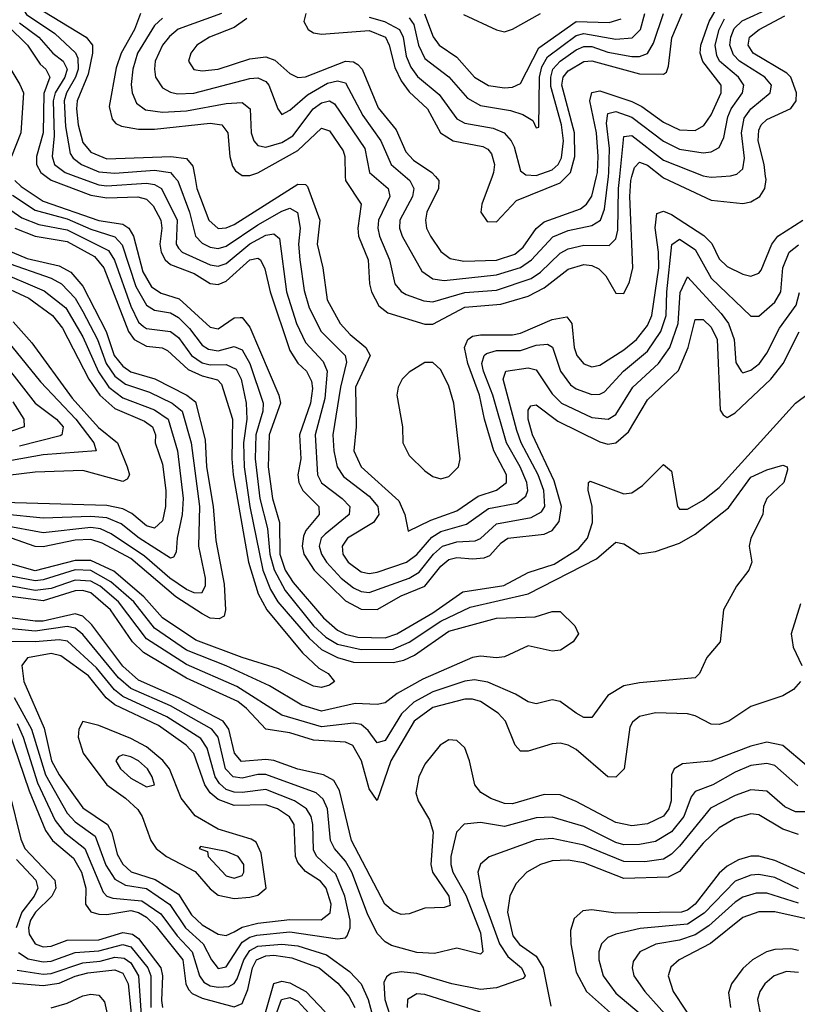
# Model space of a CAD drawing. Header units: inches. Extents: x 990535 to 1117859, y 769386 to 892122.
# Tile 240 of 256: x 1036551 to 1038507, y 867918 to 870394. Entities that reach past the tile are written whole.
import ezdxf

# ---------------------------------------------------------------- set-up
doc = ezdxf.new("R2010")
doc.units = ezdxf.units.IN
doc.header["$MEASUREMENT"] = 0
doc.layers.add('B0836', color=7, linetype='Continuous')
doc.layers.add('B0837', color=7, linetype='Continuous')

msp = doc.modelspace()

# ---------------------------------------------------------------- linework, layer by layer
at = {"layer": 'B0836', "color": 5}
for points, elevation in [([(1036538.6, 869990), (1036554.6, 869974.6), (1036610, 869938), (1036750, 869889.3), (1036810, 869880.2), (1036825.1, 869870), (1036836.8, 869850), (1036860.4, 869760.4), (1036882.5, 869722.5), (1036906.7, 869706.7), (1036952, 869692), (1037030, 869620.9), (1037050, 869616.5), (1037090, 869644.6), (1037105.2, 869645.2), (1037110, 869645.2), (1037130, 869621.2), (1037202.8, 869450), (1037206.5, 869430), (1037178.1, 869350), (1037176.2, 869270), (1037186.5, 869190), (1037204, 869130), (1037205.3, 869050), (1037218.7, 869010), (1037238.7, 868978.7), (1037314.9, 868890), (1037350, 868858.9), (1037370, 868848.7), (1037401.4, 868841.4), (1037470, 868839.7), (1037499.7, 868850), (1037590, 868902.8), (1037665, 868955), (1037768.9, 868971.1), (1037830, 869004), (1037895.2, 869024.8), (1037956.4, 869063.6), (1037978.9, 869090), (1037991.6, 869130), (1037990.6, 869170.6), (1037981, 869210), (1037981.6, 869230), (1037985.9, 869234.1), (1038070, 869202.2), (1038090, 869204.6), (1038117.2, 869222.8), (1038170, 869275.5), (1038190, 869258.7), (1038205, 869170), (1038210, 869163.7), (1038230, 869163.1), (1038270, 869186.1), (1038310, 869217.5), (1038502.3, 869430), (1038564.2, 869475.8)], 3280), ([(1036617.7, 870000), (1036630, 869990.8), (1036730, 869952.9), (1036770, 869946.3), (1036848.4, 869948.4), (1036870, 869942.7), (1036886.5, 869926.5), (1036905.6, 869890), (1036908.2, 869870), (1036903.6, 869830), (1036906.3, 869810), (1036917, 869790), (1036930, 869778.7), (1036990, 869756.3), (1037030, 869730.5), (1037050, 869728.7), (1037070, 869736.9), (1037130, 869790), (1037150, 869794.7), (1037156.8, 869790), (1037167.6, 869767.6), (1037180.9, 869710), (1037230, 869562.2), (1037250, 869530.4), (1037271.8, 869510), (1037285, 869485), (1037287.1, 869467.1), (1037281.9, 869430), (1037254.8, 869350), (1037257.6, 869290), (1037250.5, 869250), (1037253.1, 869230), (1037262.8, 869210), (1037303.2, 869170), (1037303.9, 869150), (1037270.3, 869110), (1037264.6, 869095.4), (1037261, 869070), (1037265.6, 869050), (1037291.5, 869010), (1037370, 868932.8), (1037410, 868912), (1037450, 868911.2), (1037510, 868945), (1037570, 868969.6), (1037610, 869019.6), (1037630, 869036.8), (1037650, 869041.8), (1037690, 869038.2), (1037719, 869041), (1037733.1, 869046.9), (1037761.5, 869078.5), (1037778.4, 869090), (1037870, 869100.5), (1037890.3, 869109.7), (1037907.7, 869132.3), (1037913.2, 869170), (1037894.9, 869234.9), (1037840.3, 869350), (1037830, 869390), (1037830, 869412.7), (1037836.8, 869423.2), (1037850, 869425.8), (1037904.3, 869384.3), (1038010, 869332.5), (1038030, 869327.2), (1038050, 869330.1), (1038082, 869358), (1038130, 869438.2), (1038207.6, 869512.4), (1038232.1, 869570), (1038250, 869640.4), (1038270, 869640.1), (1038290, 869621.3), (1038305.3, 869590), (1038312.6, 869412.6), (1038320.2, 869400.2), (1038330, 869393.7), (1038350, 869405.4), (1038440.1, 869490), (1038471.3, 869530), (1038511, 869609)], 3320), ([(1036692.2, 870000), (1036750, 869978.7), (1036770, 869976.3), (1036870, 869982.8), (1036890, 869979.8), (1036907.9, 869970), (1036946.6, 869890), (1036944.3, 869830), (1036950, 869819.6), (1036959.4, 869810), (1037030, 869777.9), (1037050, 869774.4), (1037070, 869781.2), (1037129.7, 869830.3), (1037170, 869852.5), (1037190, 869856.1), (1037204.2, 869844.2), (1037221.8, 869710), (1037246.8, 869630), (1037270, 869582.3), (1037314.5, 869534.5), (1037324.2, 869510), (1037318.2, 869441.8), (1037294, 869350), (1037300.1, 869250), (1037310, 869229.4), (1037362.3, 869190), (1037381.5, 869170), (1037379.7, 869150), (1037319.4, 869100.6), (1037309.5, 869090), (1037304.4, 869070), (1037309.6, 869050), (1037322.2, 869030), (1037359.4, 868990), (1037390, 868965.1), (1037410, 868956.1), (1037430, 868953.7), (1037530, 868989.8), (1037555.4, 869004.6), (1037591.5, 869050), (1037614, 869070), (1037650, 869080.8), (1037696.7, 869083.3), (1037710, 869089.2), (1037750, 869126.5), (1037837.6, 869142.4), (1037863.2, 869156.8), (1037871.3, 869170), (1037869.2, 869210), (1037854.7, 869250), (1037812.4, 869330), (1037801, 869361), (1037767.2, 869490), (1037773.5, 869510), (1037830, 869518.8), (1037850, 869513.9), (1037890, 869453.5), (1037913.3, 869430), (1037990, 869393.7), (1038030.6, 869389.4), (1038050, 869401.5), (1038093, 869470), (1038157.8, 869530), (1038186.2, 869570), (1038206.7, 869630), (1038211.7, 869708.3), (1038230, 869747.5), (1038315.4, 869655.4), (1038333.6, 869630), (1038347.5, 869590), (1038352.3, 869532.3), (1038365.5, 869510), (1038370, 869506.2), (1038390, 869512.6), (1038411.4, 869530), (1038430, 869555.6), (1038461.5, 869618.5), (1038503.4, 869676.6), (1038512.2, 869707.8)], 3340), ([(1036938.9, 870000), (1036948.9, 869988.9), (1036978.1, 869910), (1036993.3, 869850), (1037010, 869832.5), (1037030, 869822.5), (1037050, 869818.8), (1037070, 869824.6), (1037150, 869878.8), (1037210, 869912.9), (1037230, 869919.9), (1037249.8, 869909.8), (1037256.6, 869870), (1037252.4, 869830), (1037255.5, 869790), (1037266.7, 869713.3), (1037278.7, 869670), (1037309.5, 869610), (1037369.7, 869550), (1037373.2, 869533.2), (1037357.5, 869470), (1037338.7, 869350), (1037340.7, 869310), (1037349, 869270), (1037365.3, 869245.3), (1037430, 869195.8), (1037451.9, 869170), (1037454.4, 869150), (1037440.7, 869130), (1037375.4, 869090), (1037361.9, 869070), (1037363.7, 869050), (1037376.8, 869030), (1037410, 869005.5), (1037430, 869001.6), (1037450, 869004.5), (1037523.6, 869030), (1037550, 869049.5), (1037587.3, 869092.7), (1037610, 869106.9), (1037674.5, 869125.5), (1037730, 869164.7), (1037801.4, 869178.6), (1037824, 869196), (1037828.6, 869210), (1037826.1, 869230), (1037809.4, 869270), (1037775.6, 869330), (1037741.2, 869450), (1037717.6, 869510), (1037713.5, 869530), (1037718.9, 869550), (1037724.8, 869555.2), (1037750, 869562.4), (1037810, 869562.4), (1037850, 869575.6), (1037878.2, 869578.2), (1037890.9, 869570.9), (1037910.6, 869510.6), (1037936.4, 869476.4), (1037950, 869466), (1037990, 869452), (1038010, 869452.6), (1038021.4, 869458.6), (1038069.3, 869510), (1038130, 869560.8), (1038163.6, 869610), (1038176.9, 869650), (1038178.6, 869710), (1038191.1, 869828.9), (1038210, 869842.4), (1038250, 869816.6), (1038290, 869744.3), (1038390, 869649), (1038410, 869648.6), (1038450, 869684.3), (1038465, 869710), (1038470.6, 869770), (1038485.9, 869810), (1038510, 869828.3)], 3360), ([(1036991, 870000), (1036996.5, 869970), (1037026.6, 869890), (1037050, 869868.9), (1037070, 869870.6), (1037090, 869879.5), (1037250, 869980.8), (1037270, 869979.9), (1037275.1, 869975.1), (1037305.7, 869890), (1037298.7, 869830), (1037313, 869770), (1037324, 869690), (1037356.5, 869630), (1037382.2, 869602.2), (1037421.8, 869570), (1037432.1, 869550), (1037395.5, 869470), (1037396.9, 869370), (1037391.4, 869310), (1037409.7, 869270), (1037504, 869184), (1037519.7, 869150), (1037527.7, 869107.7), (1037584.6, 869135.4), (1037650, 869159), (1037703.9, 869196.1), (1037750, 869210.9), (1037775.1, 869230), (1037775, 869250), (1037743.6, 869310), (1037719.5, 869390), (1037706.9, 869450), (1037677.6, 869530), (1037669.6, 869570), (1037677.8, 869590), (1037690, 869598), (1037710, 869601.4), (1037790, 869602.1), (1037810, 869606.1), (1037890, 869639.9), (1037926.7, 869646.7), (1037939.2, 869630), (1037945.7, 869570), (1037952.5, 869550), (1037970, 869529.2), (1037990, 869521.6), (1038010, 869525.3), (1038070, 869563.7), (1038102.2, 869590), (1038130, 869625.6), (1038141.1, 869650), (1038158.1, 869770), (1038157.6, 869810), (1038149.2, 869870.8), (1038153.1, 869906.9), (1038170, 869913.1), (1038190, 869904.4), (1038271.8, 869851.8), (1038291.2, 869831.2), (1038310, 869793), (1038330, 869774), (1038370, 869754.4), (1038390, 869749.6), (1038410, 869756.8), (1038415.4, 869764.6), (1038442.8, 869830), (1038458, 869850), (1038520.9, 869890)], 3380), ([(1037369.8, 870000), (1037370.1, 869990), (1037409.4, 869930), (1037401.3, 869870), (1037403.1, 869850), (1037427.4, 869790), (1037430.4, 869730), (1037435.5, 869710), (1037454.5, 869674.5), (1037477.1, 869657.1), (1037570, 869628.3), (1037590, 869628.6), (1037670, 869671.5), (1037761.3, 869678.7), (1037830, 869698.7), (1037870, 869719.9), (1037930, 869767.1), (1037970, 869779), (1037990, 869776.4), (1038007.6, 869767.6), (1038025, 869750), (1038050, 869706.3), (1038070, 869706), (1038084.8, 869735.2), (1038092.6, 869770), (1038085.7, 869950), (1038088.1, 869990), (1038090.8, 870000)], 3420), ([(1037442.6, 870000), (1037477.7, 869970), (1037481.4, 869950), (1037453.2, 869890), (1037451.4, 869870), (1037455.4, 869850), (1037480.9, 869790), (1037494.2, 869730), (1037510, 869710.6), (1037523.2, 869703.2), (1037567.6, 869687.6), (1037590, 869685.1), (1037670, 869708.4), (1037750, 869713.8), (1037836.9, 869743.1), (1037860.3, 869759.7), (1037910, 869807.1), (1037930, 869817.7), (1037970, 869827.1), (1038033.5, 869826.5), (1038050, 869843.5), (1038055.1, 869864.9), (1038057.3, 869970), (1038060.2, 870000)], 3440), ([(1037520.5, 870000), (1037532.3, 869990), (1037542.4, 869970), (1037538.7, 869950), (1037507, 869890), (1037506, 869870), (1037512.4, 869850), (1037562.2, 869762.2), (1037590, 869742.9), (1037618.2, 869738.2), (1037750, 869752.3), (1037810, 869771), (1037838.4, 869790), (1037892, 869848), (1037930, 869864.4), (1037990, 869876.4), (1038011.7, 869890), (1038022, 869918), (1038031.6, 870000)], 3460), ([(1037596.4, 870000), (1037605.2, 869990), (1037604.5, 869970), (1037575.2, 869910), (1037571.2, 869890), (1037574.2, 869870), (1037583.7, 869850), (1037610, 869811.7), (1037633.9, 869793.9), (1037667.5, 869787.4), (1037750, 869789.5), (1037795.8, 869804.2), (1037817.5, 869822.5), (1037850, 869869.1), (1037870, 869885.7), (1037961.1, 869918.9), (1037976.6, 869930), (1037989.5, 869950.5), (1038001.3, 870000)], 3480), ([(1037739.1, 870000), (1037713.1, 869930), (1037710.6, 869910), (1037726.6, 869886.6), (1037750, 869885.8), (1037800.3, 869939.7), (1037910, 869984.3), (1037926.2, 870000)], 3520), ([(1038166, 870000), (1038170, 869996.9), (1038290, 869940.5), (1038370, 869932.3), (1038390, 869936.4), (1038412.1, 869950), (1038424.6, 869970), (1038428, 869992), (1038427, 870000)], 3420), ([(1038278.7, 870000), (1038290, 869998.3), (1038316.1, 870000)], 3440), ([(1036533, 869953), (1036590, 869915.2), (1036670, 869893.6), (1036730, 869867.3), (1036790, 869847.8), (1036808.4, 869828.4), (1036843, 869723), (1036870, 869676.6), (1036890, 869663.8), (1036930, 869656.8), (1036950, 869645.7), (1036978, 869618), (1037010, 869575.9), (1037026, 869566), (1037050, 869561.4), (1037090, 869572.7), (1037110, 869564), (1037129.5, 869529.5), (1037163.3, 869430), (1037162.5, 869410), (1037144.5, 869350), (1037143.3, 869290), (1037155.2, 869190), (1037174.3, 869114.3), (1037180.3, 869050), (1037190.5, 869010.5), (1037218.5, 868958.5), (1037290.2, 868870.2), (1037321.2, 868841.2), (1037350, 868823.7), (1037410, 868810.2), (1037490, 868811.3), (1037530, 868828.5), (1037610, 868881.9), (1037683.5, 868916.5), (1037830, 868950.1), (1038001.5, 869038.5), (1038050, 869080.3), (1038070, 869076.3), (1038110, 869050.6), (1038150, 869057.1), (1038210, 869077.5), (1038250, 869100.5), (1038333.5, 869166.5), (1038390, 869243.8), (1038430, 869262.2), (1038470, 869273.6), (1038480.7, 869270), (1038482, 869262), (1038472.7, 869230), (1038430.2, 869190), (1038421.8, 869170), (1038420.2, 869150), (1038390.1, 869090), (1038385.6, 869070), (1038391.9, 869030), (1038384.7, 869010), (1038354, 868970), (1038321, 868910), (1038312.7, 868830), (1038279, 868790), (1038260.3, 868750), (1038250, 868738.9), (1038110, 868726.8), (1038070, 868719), (1038030, 868694.8), (1037990, 868639.8), (1037980.5, 868639.5), (1037970, 868639.4), (1037950, 868649.9), (1037910, 868679.9), (1037890, 868683.6), (1037850, 868673.9), (1037830, 868678.9), (1037798.1, 868698.1), (1037727.9, 868727.9), (1037694.3, 868734.3), (1037670, 868730.9), (1037590, 868703.7), (1037542.2, 868677.8), (1037511.3, 868648.7), (1037470, 868581.6), (1037450, 868575.4), (1037427.1, 868607.1), (1037410, 868621.5), (1037390, 868625.2), (1037310, 868615.7), (1037210, 868645.6), (1037097.1, 868717.1), (1036970, 868772.5), (1036870, 868836.9), (1036799.4, 868930), (1036753.1, 868970), (1036730, 868982), (1036690, 868985.1), (1036630, 868963.8), (1036590, 868959), (1036350, 869003.3)], 3260), ([(1036509, 869929), (1036556.4, 869896.4), (1036599.2, 869879.2), (1036670, 869866), (1036774.2, 869814.2), (1036789.6, 869789.6), (1036830, 869673.9), (1036850, 869633.2), (1036862.4, 869622.4), (1036870, 869617.3), (1036930.5, 869610.5), (1036950, 869595.3), (1036983.1, 869550), (1037010, 869531.6), (1037030, 869526.4), (1037070, 869526.9), (1037095.2, 869515.2), (1037107.9, 869490), (1037120.7, 869430), (1037121.8, 869390), (1037113.5, 869330), (1037115.3, 869270), (1037129.6, 869170), (1037162.1, 869010), (1037181.3, 868961.3), (1037199.9, 868930), (1037278.6, 868838.6), (1037310, 868810.8), (1037349.9, 868790.1), (1037390, 868778.8), (1037490, 868777.6), (1037516.8, 868783.2), (1037543.9, 868796.1), (1037630, 868856.4), (1037750, 868889.6), (1037847.6, 868892.4), (1037890, 868906), (1037910, 868906), (1037947.3, 868870), (1037956.3, 868850), (1037943.1, 868830), (1037911.2, 868808.8), (1037890, 868806.4), (1037830, 868819.3), (1037770, 868791.7), (1037750, 868789.1), (1037710, 868794), (1037690, 868789.9), (1037564.4, 868735.6), (1037499.9, 868700.1), (1037470, 868676), (1037450, 868672.4), (1037394.7, 868674.7), (1037310, 868655), (1037260.2, 868670), (1037179.2, 868719.2), (1037070, 868769.6), (1036970, 868808.9), (1036890, 868864.2), (1036837.7, 868930), (1036780.5, 868980.5), (1036730, 869009), (1036690, 869010.7), (1036610, 868985.4), (1036590, 868983.5), (1036370, 869024.6)], 3240), ([(1036538.3, 869870), (1036590, 869849.6), (1036670, 869836.5), (1036738.6, 869798.6), (1036762.2, 869770), (1036824.9, 869610), (1036838.6, 869590), (1036870, 869573.4), (1036909.1, 869569.1), (1036922.6, 869562.6), (1036974.5, 869514.5), (1037010, 869498.4), (1037048.2, 869488.2), (1037058, 869478), (1037086.5, 869390), (1037084.2, 869290), (1037087.8, 869250), (1037126.1, 869030), (1037150.5, 868950.5), (1037172.7, 868910), (1037262.4, 868802.4), (1037303.5, 868763.5), (1037327.1, 868750), (1037342.6, 868730), (1037330, 868720.9), (1037310, 868715), (1037290, 868717.8), (1037202, 868762), (1037110, 868790.3), (1036993.8, 868833.8), (1036909.8, 868889.8), (1036862.9, 868942.9), (1036787.5, 869007.5), (1036730, 869034), (1036690, 869034.1), (1036590, 869008.6), (1036510, 869030.6)], 3220), ([(1036516.4, 869816.4), (1036570, 869794.1), (1036650, 869775.3), (1036679.3, 869759.3), (1036710, 869724.2), (1036768.1, 869610), (1036788.8, 869550), (1036810, 869522.6), (1036830, 869508.9), (1036890.7, 869490.7), (1036971.5, 869450), (1036992.9, 869432.9), (1037017.4, 869337.4), (1037020.9, 869270), (1037037.5, 869170), (1037044.5, 869084.5), (1037065, 868975), (1037068.2, 868910), (1037065.5, 868894.5), (1037052.8, 868887.2), (1037030, 868889.6), (1037010, 868899.7), (1036943.2, 868943.2), (1036830, 869038.9), (1036758.1, 869078.1), (1036730, 869087.4), (1036690, 869085.4), (1036610, 869068.3), (1036590, 869069.5), (1036530.6, 869090.6)], 3180), ([(1036490, 869764.3), (1036612.5, 869712.5), (1036666.8, 869670), (1036710, 869596.9), (1036748.7, 869508.7), (1036774.7, 869470), (1036810, 869443.6), (1036890, 869413.5), (1036924.1, 869390), (1036947.5, 869310), (1036961.8, 869190), (1036959.9, 869150), (1036947, 869090), (1036944.7, 869055.3), (1036937.3, 869042.7), (1036930, 869039.9), (1036851.7, 869090), (1036806.1, 869126.1), (1036770, 869141.8), (1036730, 869145), (1036610, 869140.9), (1036510, 869151)], 3140), ([(1036510, 869786.5), (1036630, 869744.5), (1036655.9, 869730), (1036690, 869694), (1036710, 869660.6), (1036746.5, 869590), (1036768.4, 869530), (1036790, 869498), (1036817.3, 869477.3), (1036877.6, 869457.6), (1036934.4, 869430), (1036959.8, 869410), (1036982.3, 869330), (1037002.8, 869170), (1037000.6, 869070), (1037017.4, 868990), (1037017.5, 868970), (1037008.3, 868951.7), (1036990, 868952.5), (1036970, 868961.4), (1036928.1, 868990), (1036865.1, 869045.1), (1036780.9, 869100.9), (1036753.9, 869113.9), (1036730, 869117.3), (1036610, 869103.8), (1036510, 869122.3)], 3160), ([(1036490, 869732.3), (1036574, 869694), (1036633.5, 869650), (1036658.3, 869618.3), (1036724.9, 869490), (1036752.1, 869450), (1036790, 869416.9), (1036864.8, 869384.8), (1036885.3, 869370), (1036892.3, 869350), (1036891.9, 869330), (1036910, 869276.9), (1036918.6, 869210), (1036917.2, 869170), (1036910, 869133.7), (1036890, 869115.8), (1036870, 869121.5), (1036832.5, 869152.5), (1036810, 869164.3), (1036770, 869172.4), (1036510, 869180.5)], 3120), ([(1036534.1, 869634.1), (1036581.5, 869581.5), (1036682.7, 869442.7), (1036749, 869369), (1036796.9, 869330), (1036821.1, 869270), (1036827.4, 869250), (1036821.2, 869238.8), (1036810, 869232.6), (1036710, 869260.9), (1036590, 869256.3), (1036410, 869234.8)], 3080), ([(1036483.1, 869630), (1036603.5, 869483.5), (1036691.7, 869390), (1036737.2, 869330), (1036743.6, 869310), (1036610, 869300.3), (1036530, 869285.3)], 3060), ([(1036480.1, 869570), (1036589.8, 869430), (1036643.1, 869390), (1036660.2, 869370), (1036656.6, 869350), (1036652.3, 869347.7), (1036550, 869322.1)], 3040), ([(1036533.3, 869433.3), (1036561.5, 869390), (1036562.5, 869370), (1036530, 869359.5)], 3020), ([(1038515, 868730), (1038497.2, 868710), (1038470, 868694), (1038390, 868667.3), (1038334, 868630), (1038310, 868622), (1038290, 868622.9), (1038250, 868643.3), (1038230, 868648.5), (1038150, 868651.1), (1038110, 868642), (1038092, 868628), (1038085.2, 868614.8), (1038071.5, 868510), (1038050, 868489.5), (1038030, 868490.5), (1037950, 868559.3), (1037930, 868569.5), (1037910, 868574.9), (1037890, 868573.2), (1037830, 868554.3), (1037810, 868554.7), (1037797.1, 868570), (1037772.6, 868630), (1037753.9, 868650), (1037710, 868679.5), (1037690, 868685.4), (1037670, 868685.2), (1037590, 868664.3), (1037542.7, 868630), (1037484.7, 868530), (1037450, 868430.8), (1037430, 868460.2), (1037410.6, 868530.6), (1037389, 868569), (1037370, 868577.1), (1037290, 868582), (1037230, 868600.7), (1037170, 868610.2), (1037121.7, 868661.7), (1037099.3, 868679.3), (1036970, 868738.4), (1036862.6, 868802.6), (1036834.9, 868830), (1036779.1, 868910), (1036730, 868952.6), (1036710, 868958.4), (1036690, 868957.7), (1036610, 868932.4), (1036490, 868949)], 3280), ([(1038514.4, 868925.6), (1038491.2, 868850), (1038496.1, 868816.1), (1038517.7, 868770)], 3280), ([(1038530, 868518.6), (1038470, 868568.8), (1038430, 868577.3), (1038390, 868567.6), (1038290, 868529.9), (1038217.5, 868522.5), (1038197.1, 868510), (1038190, 868494.8), (1038189.1, 868430), (1038183.4, 868410), (1038170, 868391.1), (1038130, 868371.6), (1038090, 868367), (1038050, 868375), (1037950, 868428.2), (1037910, 868444.5), (1037870, 868445.8), (1037790, 868422.3), (1037770, 868423.2), (1037735.8, 868435.8), (1037710.5, 868450.5), (1037695.4, 868470), (1037682.3, 868530), (1037670, 868562.9), (1037650, 868581.9), (1037630, 868583.4), (1037608, 868570), (1037570, 868522.2), (1037554.4, 868490), (1037547.3, 868450), (1037552.8, 868430), (1037581.8, 868381.8), (1037590.8, 868350.8), (1037585.3, 868270), (1037588.9, 868250), (1037630.1, 868190), (1037633.2, 868166.8), (1037618.7, 868161.3), (1037570, 868160.2), (1037530, 868145.4), (1037510, 868144), (1037490, 868152.1), (1037469.2, 868170), (1037385.1, 868330), (1037355.5, 868455.5), (1037341, 868481), (1037315.2, 868495.2), (1037250, 868509.8), (1037190, 868531.1), (1037170, 868533.5), (1037108.7, 868528.7), (1037091.5, 868550), (1037076.9, 868610), (1037062.8, 868630), (1036950, 868688.9), (1036850, 868733.3), (1036810, 868768.7), (1036732.5, 868872.5), (1036710, 868893.9), (1036690, 868899.8), (1036610, 868881.4), (1036590, 868881.7), (1036470, 868897.5)], 3320), ([(1038507.8, 868467.8), (1038450, 868518.6), (1038430, 868524.1), (1038390, 868518.4), (1038350, 868502.1), (1038293.8, 868470), (1038250, 868453.4), (1038240, 868440), (1038220.9, 868390), (1038190, 868351.6), (1038150, 868327.2), (1038110, 868319.7), (1038070, 868319.5), (1038050, 868325.1), (1037970, 868365.4), (1037890, 868388.9), (1037850, 868387), (1037770, 868365.5), (1037710, 868375.3), (1037668.7, 868371.3), (1037649.3, 868350.7), (1037635.6, 868290), (1037635.3, 868270), (1037640.5, 868250), (1037672.8, 868192.8), (1037710, 868097.8), (1037715.5, 868050), (1037710, 868044.3), (1037650, 868059.4), (1037593.8, 868046.2), (1037550, 868048.4), (1037485.9, 868065.9), (1037470, 868075), (1037450, 868096.4), (1037425.4, 868145.4), (1037386.1, 868250), (1037370, 868278.3), (1037342.4, 868310), (1037332.8, 868330), (1037324.6, 868410), (1037313.8, 868433.8), (1037296.6, 868450), (1037170, 868496.4), (1037150, 868496.3), (1037110, 868486.6), (1037087.4, 868490), (1037068.5, 868510), (1037049.7, 868589.7), (1037034.1, 868610), (1036930, 868668.7), (1036830, 868712.6), (1036799.5, 868739.5), (1036710, 868848), (1036690, 868864.2), (1036670, 868868), (1036590, 868856.1), (1036427.9, 868872.1)], 3340), ([(1036537.1, 868690), (1036580.8, 868610), (1036615.5, 868495.5), (1036670, 868398.8), (1036690, 868376.7), (1036740.7, 868340.7), (1036767.9, 868267.9), (1036790, 868232.8), (1036817.3, 868217.3), (1036870, 868209.3), (1036928.8, 868168.8), (1036967.9, 868110), (1037012.3, 868070), (1037033.1, 868030), (1037050, 868008.2), (1037070, 868012.5), (1037110, 868074.2), (1037130, 868087.2), (1037147.7, 868092.3), (1037230, 868100.3), (1037350, 868082.5), (1037370, 868085.4), (1037374.6, 868090), (1037382, 868110), (1037382.2, 868130), (1037368.7, 868190), (1037345.7, 868245.7), (1037298.3, 868290), (1037290, 868306.1), (1037287.9, 868370), (1037284.2, 868390), (1037272.3, 868410), (1037241.9, 868430), (1037170, 868457.9), (1037110, 868451), (1037090, 868451.6), (1037070, 868458.7), (1037053.1, 868473.1), (1037042.6, 868490), (1037022.1, 868562.1), (1037006.3, 868586.3), (1036921, 868641), (1036810, 868691.9), (1036789.1, 868709.1), (1036744.3, 868764.3), (1036671.2, 868831.2), (1036650, 868834.6), (1036590, 868829.4), (1036529.7, 868830.3)], 3360), ([(1036521.6, 868610), (1036575, 868455), (1036615.5, 868355.5), (1036633.5, 868330), (1036685.9, 868285.9), (1036706.6, 868250), (1036716.8, 868210), (1036716.3, 868170), (1036730, 868150.5), (1036750, 868144.4), (1036770, 868144.3), (1036830, 868154.1), (1036850, 868149.3), (1036870, 868136.9), (1036893.7, 868113.7), (1036960.9, 868030), (1036969, 867970), (1036975.1, 867955.1), (1036985, 867945), (1037010, 867933.5), (1037090, 867912.1), (1037110, 867920.5), (1037124.5, 867955.5), (1037136, 868010), (1037146.2, 868030), (1037170, 868040), (1037190, 868041.4), (1037235, 868035), (1037303.9, 868010), (1037351.1, 867971.1), (1037378.3, 867938.3), (1037393.6, 867910)], 3320), ([(1036544.3, 868624.3), (1036559.3, 868590), (1036595.3, 868475.3), (1036640.2, 868380.2), (1036663.7, 868350), (1036714.3, 868310), (1036760.5, 868200.5), (1036769.7, 868189.7), (1036784.7, 868184.7), (1036858, 868178), (1036905.6, 868145.6), (1036946.6, 868090), (1036984.7, 868050), (1037003.3, 867990), (1037014, 867974), (1037030, 867964.9), (1037050, 867960.8), (1037076.8, 867963.2), (1037090, 867970.4), (1037097.5, 867982.5), (1037114.6, 868030), (1037130, 868053), (1037150, 868064.3), (1037210, 868069.7), (1037250, 868064.9), (1037322.2, 868042.2), (1037380.5, 868000.5), (1037409.4, 867969.4), (1037427.1, 867930), (1037445, 867865)], 3340), ([(1038570, 868402.1), (1038502, 868402), (1038475, 868415), (1038430, 868454.5), (1038390, 868457.4), (1038350, 868443), (1038288.6, 868411.4), (1038210, 868315.4), (1038190, 868295.5), (1038170, 868283.4), (1038123.5, 868276.5), (1038070, 868277), (1037970, 868318.5), (1037890, 868335), (1037850, 868331.4), (1037731.3, 868288.7), (1037709.7, 868270.3), (1037703.4, 868250), (1037714.2, 868190), (1037757.8, 868070), (1037778.6, 868038.6), (1037813.2, 868010), (1037821.8, 867990), (1037817.4, 867982.6), (1037750, 867959.3), (1037710, 867955.7), (1037637.6, 867970), (1037550, 867995.4), (1037510, 867999.7), (1037484.8, 867995.2), (1037473.2, 867986.8), (1037467, 867973), (1037469.2, 867930), (1037488.8, 867870)], 3360), ([(1036526, 868446), (1036553.8, 868333.8), (1036563.8, 868310), (1036639.1, 868230), (1036641.5, 868210), (1036631.8, 868190), (1036590.5, 868150), (1036578.3, 868130), (1036573.2, 868110), (1036574.8, 868094.8), (1036589.7, 868070), (1036610, 868063), (1036630, 868064.5), (1036670, 868079.6), (1036750, 868080.1), (1036810, 868098.7), (1036834.8, 868094.8), (1036850, 868083.5), (1036905.7, 868010), (1036909.9, 867990), (1036907.7, 867927.7), (1036910.2, 867910.2)], 3280), ([(1038510, 868345.3), (1038470, 868358.2), (1038410, 868394.8), (1038390, 868396.8), (1038350, 868385), (1038310, 868362.1), (1038270, 868323.7), (1038210, 868252.5), (1038182.2, 868237.8), (1038070, 868234.1), (1037970, 868274.2), (1037930, 868280.8), (1037890, 868279), (1037861, 868270), (1037826.1, 868250), (1037798.9, 868221.1), (1037784, 868190), (1037777.9, 868150), (1037791, 868090), (1037808.3, 868068.3), (1037850, 868039.2), (1037867.7, 868010), (1037886.6, 867913.4)], 3380), ([(1036542.5, 868282.5), (1036591.5, 868230), (1036596.7, 868210), (1036587.3, 868190), (1036556.4, 868150), (1036542.3, 868110)], 3260), ([(1038530, 868244.8), (1038450, 868280.1), (1038410, 868290.4), (1038390, 868290.4), (1038358.5, 868281.5), (1038330, 868265.7), (1038310, 868247.5), (1038250, 868170), (1038230, 868154.9), (1038215.3, 868150), (1038050, 868147.4), (1037990, 868155.9), (1037967.2, 868152.8), (1037945.8, 868134.2), (1037936.1, 868103.9), (1037936.9, 868070), (1037950, 867998.8), (1037976.1, 867950), (1038067.3, 867870)], 3420), ([(1038510, 868208.5), (1038450, 868237.3), (1038410, 868244.5), (1038390, 868243.1), (1038350, 868227.5), (1038272.3, 868147.7), (1038230, 868119.3), (1038111.4, 868108.6), (1038050, 868094.9), (1038030, 868085.7), (1038014.3, 868070), (1038007.7, 868050), (1038007.2, 868030), (1038018.4, 867990), (1038050, 867946.1), (1038140.8, 867870)], 3440), ([(1038510, 868172.4), (1038430, 868197.8), (1038402.7, 868197.3), (1038370, 868187.5), (1038350, 868174.6), (1038284.3, 868115.7), (1038250, 868092.6), (1038210, 868079.6), (1038151, 868069), (1038110.7, 868050), (1038094, 868026), (1038091, 868010), (1038095.5, 867990), (1038123.4, 867950), (1038195, 867870)], 3460), ([(1038543.7, 868130), (1038450, 868150.4), (1038410, 868150.4), (1038370, 868136.2), (1038288.6, 868071.4), (1038209.5, 868030), (1038188.4, 868011.6), (1038181.7, 867990), (1038194.6, 867950), (1038256.2, 867856.2)], 3480), ([(1036548, 868048), (1036572.5, 868032.5), (1036610, 868024.8), (1036630, 868026.8), (1036690, 868048.6), (1036750, 868052.6), (1036810, 868068.8), (1036830, 868062.6), (1036873.2, 868010), (1036880.6, 867990), (1036880.9, 867910)], 3260), ([(1038510, 868053.1), (1038490, 868057.2), (1038450, 868055.7), (1038428.8, 868050), (1038394, 868030), (1038370, 868008.5), (1038340.9, 867970), (1038333.3, 867946.7), (1038338.4, 867910)], 3520), ([(1036544.2, 868004.2), (1036610, 867993.8), (1036630, 867995.2), (1036710, 868022.4), (1036753.2, 868026.8), (1036790, 868037), (1036813.9, 868033.9), (1036830, 868022.6), (1036849.7, 867990), (1036856.7, 867890)], 3240), ([(1036530, 867972), (1036610, 867965), (1036650, 867970.9), (1036690, 867989.2), (1036722.6, 867997.4), (1036790, 868005.2), (1036810, 867996.5), (1036823.9, 867970), (1036833.6, 867870)], 3220), ([(1038510, 867998.4), (1038479.7, 868000.3), (1038448.3, 867990), (1038425.3, 867970), (1038412.4, 867950), (1038406.6, 867930), (1038414, 867890)], 3540), ([(1037163.2, 867876.8), (1037190, 867970.3), (1037210, 867976.3), (1037230, 867972.4), (1037270.6, 867950), (1037318.9, 867898.9)], 3280), ([(1036630, 867909.1), (1036670, 867920.6), (1036710, 867939.6), (1036730, 867943.9), (1036750, 867941.2), (1036764.2, 867924.2), (1036789.7, 867810)], 3180), ([(1037177.8, 867842.2), (1037209.5, 867930.5), (1037230, 867935.5), (1037250, 867926), (1037296.1, 867876.1)], 3260), ([(1037710, 867898.6), (1037570, 867942.7), (1037550, 867944.5), (1037525.8, 867930), (1037525.6, 867910)], 3380)]:
    msp.add_lwpolyline(points, dxfattribs=dict(at, elevation=elevation))
for points, elevation in [([(1037590, 869532.3), (1037570, 869532.1), (1037530, 869507.7), (1037512.6, 869490), (1037502.4, 869470), (1037499.1, 869450), (1037514, 869370), (1037514.8, 869330), (1037530, 869298.5), (1037570, 869259.7), (1037590, 869245.3), (1037610, 869239.7), (1037630, 869245.5), (1037654.6, 869270), (1037659, 869290), (1037642.4, 869430), (1037630, 869472.4), (1037610, 869514)], 3420), ([(1036630, 868800.3), (1036570.3, 868789.7), (1036556.2, 868770), (1036561.2, 868730), (1036612.6, 868612.6), (1036630.6, 868530), (1036650, 868495.1), (1036710, 868411.9), (1036771.6, 868370), (1036782.5, 868350), (1036795.7, 868295.7), (1036810.3, 868270.3), (1036831.6, 868251.6), (1036892, 868232), (1036950, 868194.9), (1036982.7, 868142.7), (1037010, 868117.8), (1037050, 868094.4), (1037070, 868091.1), (1037090, 868100), (1037110, 868112.4), (1037150, 868122.1), (1037230, 868131.5), (1037309.2, 868130.8), (1037331.5, 868148.5), (1037334, 868170), (1037321.5, 868210), (1037307.7, 868227.7), (1037270, 868252.3), (1037250, 868274.7), (1037244.4, 868290), (1037241.2, 868370), (1037229.6, 868389.6), (1037199.2, 868410), (1037170, 868419.6), (1037090, 868417.7), (1037050, 868433.2), (1037030, 868450), (1037016.3, 868470), (1036989.1, 868549.1), (1036969.7, 868570), (1036899.6, 868619.6), (1036790, 868671.2), (1036768.5, 868688.5), (1036724, 868744), (1036654.7, 868794.7)], 3380), ([(1036710, 868629.2), (1036699.3, 868610), (1036697.6, 868590), (1036710.6, 868550), (1036770, 868470.4), (1036816.8, 868436.8), (1036847.7, 868407.7), (1036859.3, 868390), (1036880.6, 868330), (1036894.1, 868310), (1036919.9, 868290), (1036992.2, 868252.2), (1037030, 868208.5), (1037050, 868192.8), (1037090, 868184.6), (1037130, 868187.4), (1037150, 868192.6), (1037170.6, 868210), (1037158.3, 868298.3), (1037145.6, 868325.6), (1037133.4, 868333.4), (1037050, 868358.4), (1036991.8, 868391.8), (1036956.7, 868436.7), (1036927.3, 868510), (1036911, 868531), (1036870, 868565.5), (1036830, 868586.9), (1036750, 868619.5)], 3420), ([(1036810, 868545.4), (1036799.7, 868540.3), (1036793, 868530), (1036804.2, 868510), (1036830, 868487.2), (1036870, 868465.1), (1036889.7, 868470.3), (1036884.4, 868490), (1036872.1, 868510), (1036850, 868530.8), (1036830, 868540.5)], 3440), ([(1037005.2, 868314.7), (1037002.4, 868310), (1037022.8, 868302.8), (1037024.6, 868290), (1037070, 868241.6), (1037090, 868235.5), (1037110, 868242.3), (1037114.9, 868250), (1037114.2, 868270), (1037100.2, 868290), (1037070, 868302.3)], 3440)]:
    msp.add_lwpolyline(points, close=True, dxfattribs=dict(at, elevation=elevation))
at = {"layer": 'B0837', "color": 5}
for points, elevation in [([(1036547.2, 870810), (1036559.1, 870770), (1036568.6, 870608.6), (1036567.9, 870510), (1036578.5, 870450), (1036590, 870428.4), (1036718.1, 870350), (1036733.8, 870330), (1036734.2, 870310), (1036722.8, 870257.2), (1036695.7, 870190), (1036693.4, 870170), (1036698.1, 870130), (1036710, 870085.7), (1036730, 870060.9), (1036770, 870044.5), (1036930.6, 870050.6), (1036970, 870045.3), (1036986.2, 870026.2), (1036991, 870000)], 3380), ([(1036540.4, 870510), (1036554.1, 870430), (1036567.6, 870407.6), (1036639.5, 870359.5), (1036690.9, 870310.9), (1036697.3, 870297.3), (1036697.7, 870270), (1036691.5, 870250), (1036668.5, 870210), (1036663.1, 870190), (1036665.7, 870125.7), (1036677.7, 870057.7), (1036685.7, 870045.7), (1036706.4, 870030), (1036750, 870011.5), (1036790, 870008.4), (1036890, 870015.6), (1036930, 870009.8), (1036938.9, 870000)], 3360), ([(1038001.3, 870000), (1038003.7, 870010), (1038005.4, 870050), (1038001.6, 870110), (1037985, 870190), (1037990, 870211), (1038010, 870215.6), (1038090, 870188.5), (1038115.8, 870175.8), (1038170, 870136.4), (1038210, 870117.1), (1038250, 870115.8), (1038271.7, 870128.3), (1038290, 870155.1), (1038314.7, 870210), (1038314.8, 870230), (1038269.2, 870289.2), (1038262.4, 870310), (1038263.7, 870330), (1038284.5, 870390), (1038316.1, 870443.9)], 3480), ([(1036854.6, 870410), (1036840, 870370), (1036805.7, 870310), (1036793.6, 870273.6), (1036776.3, 870176.3), (1036783.8, 870143.8), (1036793, 870133), (1036806.7, 870126.7), (1036850, 870119.2), (1036890, 870118.7), (1037030, 870133.7), (1037059.4, 870130), (1037074.5, 870110), (1037079.6, 870050), (1037086.3, 870026.3), (1037093.8, 870013.8), (1037110, 870002.1), (1037130, 870002.3), (1037150, 870009.5), (1037250, 870065), (1037310, 870121.3), (1037330, 870114.7), (1037364.2, 870064.2), (1037368.7, 870050), (1037369.8, 870000)], 3420), ([(1037058.4, 870410), (1036949.7, 870370.3), (1036927.6, 870352.4), (1036910, 870330.4), (1036892, 870290), (1036889.8, 870270), (1036892.4, 870250), (1036910, 870223.1), (1036930, 870211.8), (1036948.1, 870208.1), (1036989.1, 870209.1), (1037130, 870246.8), (1037150, 870248.4), (1037170, 870239), (1037177.7, 870230), (1037199.8, 870170), (1037210, 870156), (1037230, 870166.5), (1037274.4, 870205.6), (1037325.4, 870234.6), (1037350, 870240.6), (1037370, 870235.8), (1037413.7, 870153.7), (1037458.9, 870090), (1037485.4, 870030), (1037520.5, 870000)], 3460), ([(1037270.4, 870410), (1037265.6, 870390), (1037276, 870370), (1037290, 870361.5), (1037310, 870358.2), (1037430, 870367.3), (1037470.7, 870350.7), (1037480.4, 870330), (1037494.1, 870274.1), (1037510, 870240.3), (1037530, 870212.5), (1037576.6, 870170), (1037609.5, 870109.5), (1037641.4, 870090), (1037715.5, 870075.5), (1037728.6, 870068.6), (1037737.3, 870057.3), (1037745, 870030), (1037742.8, 870010), (1037739.1, 870000)], 3520), ([(1037430, 870400.9), (1037468.1, 870390), (1037506.4, 870370), (1037514.9, 870350), (1037522.6, 870302.6), (1037534.7, 870274.7), (1037551.5, 870251.5), (1037605.9, 870205.9), (1037650, 870144.6), (1037670, 870134.2), (1037741.6, 870121.6), (1037769.6, 870109.6), (1037787.3, 870090), (1037794.4, 870074.4), (1037810, 870014.5), (1037824.1, 870004.1), (1037850, 870002.8), (1037890, 870016.6), (1037904.9, 870030), (1037913.4, 870046.6), (1037918.3, 870090), (1037913.9, 870130), (1037886.3, 870226.3), (1037886.4, 870250), (1037892.1, 870270), (1037909.8, 870290.2), (1037950, 870318.8), (1037970, 870327.1), (1037990, 870326.5), (1038030, 870313), (1038090, 870302.1), (1038110, 870301.8), (1038130, 870309.1), (1038144.9, 870335.1), (1038169.7, 870410)], 3540), ([(1037530, 870399.3), (1037542.1, 870382.1), (1037554, 870330), (1037570, 870296.6), (1037630, 870250.8), (1037677.2, 870197.2), (1037710, 870178.5), (1037785.6, 870165.6), (1037816.1, 870156.1), (1037841.1, 870141.1), (1037850, 870122.4), (1037856.1, 870123.9), (1037858.2, 870250), (1037864.2, 870275.8), (1037878.7, 870301.3), (1037950, 870354.5), (1037970, 870359.5), (1038050, 870345.7), (1038091, 870349), (1038112.4, 870370), (1038123.1, 870410)], 3560), ([(1037569.2, 870409.2), (1037590.8, 870350.8), (1037605.9, 870330), (1037650, 870300.2), (1037695.1, 870250), (1037730, 870228.6), (1037770, 870222.7), (1037790, 870224.5), (1037810, 870233.9), (1037856.7, 870323.3), (1037950, 870389.9), (1038033, 870387), (1038063.7, 870396.3)], 3580), ([(1037667, 870407), (1037750, 870369.2), (1037770, 870364.1), (1037790, 870370.4), (1037860.5, 870410)], 3620), ([(1037926.2, 870000), (1037936.5, 870010), (1037947, 870050), (1037946.3, 870110), (1037914.5, 870230), (1037917.9, 870250), (1037930, 870265.5), (1037970, 870289.1), (1037990, 870290.6), (1038110, 870258.3), (1038170, 870257.1), (1038177.3, 870262.7), (1038182.7, 870277.3), (1038191.2, 870348.8), (1038217.4, 870410)], 3520), ([(1038316.1, 870000), (1038338.5, 870001.5), (1038354.6, 870005.4), (1038370, 870019.3), (1038373.7, 870046.3), (1038366.4, 870110), (1038373.3, 870146.7), (1038390, 870170.3), (1038438.4, 870210), (1038441.8, 870230), (1038424.6, 870250), (1038361.4, 870290), (1038345.7, 870305.7), (1038336.6, 870330), (1038339, 870350), (1038348.2, 870371.8), (1038368.2, 870391.8), (1038437.1, 870422.9)], 3440), ([(1036550, 870386.3), (1036598.9, 870350), (1036634.1, 870310), (1036659.9, 870290), (1036669.9, 870270), (1036664.4, 870250), (1036639.7, 870210), (1036635.4, 870190), (1036637.8, 870102.2), (1036632.5, 870050), (1036638.3, 870030), (1036665.1, 870010), (1036692.2, 870000)], 3340), ([(1036910, 870397.9), (1036890, 870379.8), (1036847, 870310), (1036835.2, 870270), (1036831.5, 870231.5), (1036833.7, 870210), (1036844.6, 870184.6), (1036867.5, 870167.5), (1036910, 870161.5), (1036970, 870165), (1037070, 870183.5), (1037110, 870185.7), (1037130.1, 870170.1), (1037133.2, 870110), (1037139.4, 870090), (1037150, 870078.1), (1037170, 870074.1), (1037210, 870085.8), (1037237.5, 870102.5), (1037289, 870170), (1037310, 870185), (1037330, 870190), (1037342.7, 870182.7), (1037419, 870070), (1037430.9, 870010), (1037442.6, 870000)], 3440), ([(1037122.3, 870397.7), (1037090, 870374.9), (1037028.6, 870350), (1036996.4, 870330), (1036981, 870310), (1036975.5, 870290), (1036989.1, 870269.1), (1037010, 870265.5), (1037049.7, 870269.7), (1037130, 870295.9), (1037170, 870301.1), (1037192.9, 870292.9), (1037230, 870258.7), (1037250, 870249.1), (1037270, 870250.6), (1037370, 870289.6), (1037390, 870288), (1037401.2, 870281.2), (1037411.9, 870270), (1037452.8, 870172.8), (1037497.4, 870117.4), (1037522, 870062), (1037541.3, 870041.3), (1037587.6, 870010), (1037596.4, 870000)], 3480), ([(1038031.6, 870000), (1038032.8, 870010), (1038034.1, 870070), (1038026.3, 870133.7), (1038030, 870158.5), (1038050, 870163.4), (1038090, 870148.8), (1038170, 870088.6), (1038210, 870068.9), (1038270, 870059.5), (1038290, 870062), (1038310, 870072.5), (1038321.6, 870098.4), (1038332, 870150), (1038340.4, 870170), (1038368.6, 870210), (1038372, 870230), (1038358.8, 870250), (1038311.3, 870290), (1038304, 870304), (1038300.2, 870330), (1038310.1, 870370), (1038323.2, 870396.8)], 3460), ([(1038427, 870000), (1038423.4, 870030), (1038407.9, 870090), (1038410, 870116.8), (1038415.8, 870130), (1038430, 870143.5), (1038490, 870171), (1038503.7, 870190), (1038504.4, 870210), (1038490.4, 870250), (1038480, 870260), (1038395.8, 870310), (1038382.8, 870330), (1038386.4, 870350), (1038410.7, 870369.3), (1038475.6, 870404.4)], 3420), ([(1036519.8, 870379.8), (1036570.5, 870330), (1036602.1, 870282.1), (1036616.3, 870270), (1036626.5, 870250), (1036611.6, 870208.4), (1036610.2, 870110), (1036593, 870050), (1036593.1, 870030), (1036604.3, 870010), (1036617.7, 870000)], 3320), ([(1036475.5, 870355.5), (1036551.5, 870231.5), (1036560.5, 870210), (1036553.5, 870110), (1036530.4, 870050)], 3280), ([(1038060.2, 870000), (1038070, 870100.5), (1038090, 870103.3), (1038170, 870041), (1038270, 870001.3), (1038278.7, 870000)], 3440), ([(1038090.8, 870000), (1038097.1, 870022.9), (1038110, 870036.1), (1038130, 870028.7), (1038166, 870000)], 3420)]:
    msp.add_lwpolyline(points, dxfattribs=dict(at, elevation=elevation))

doc.saveas('drawing.dxf')
